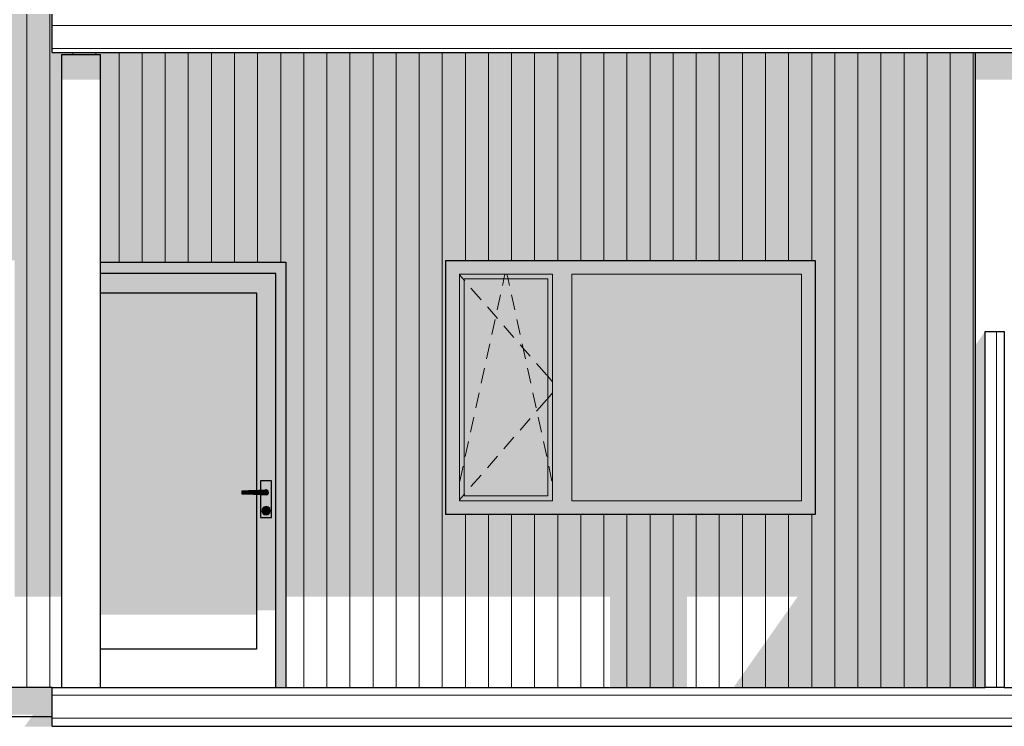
# Model space of a CAD drawing. Header units: millimetres. Extents: x -187988 to -148208, y 72497 to 86342.
# Tile 6 of 22: x -178163 to -173044, y 77499 to 81171. Entities that reach past the tile are written whole.
import ezdxf

# ---------------------------------------------------------------- set-up
doc = ezdxf.new("R2010")
doc.units = ezdxf.units.MM
doc.header["$LTSCALE"] = 0.5
doc.header["$MEASUREMENT"] = 0
doc.linetypes.add('PLINE', pattern=[0])
for name, color, linetype in [('222- Søyler (Nye konstruksjoner)', 7, 'Continuous'), ('23-- Yttervegger(Nye konstruksjoner)', 7, 'Continuous'), ('231- Bærende yttervegger(Nye konstruksjoner)', 7, 'Continuous'), ('244- Vinduer_ dører_ foldevegger(Nye konstruksjoner)', 7, 'Continuous'), ('25-- Dekker(Nye konstruksjoner)', 7, 'Continuous'), ('252- Gulv på grunn_ bunnplate(Nye konstruksjoner)', 7, 'Continuous')]:
    doc.layers.add(name, color=color, linetype=linetype)
doc.layers.add('234- Vinduer_ dører_ porter(Nye konstruksjoner)', color=7, linetype='Continuous', lineweight=0)
doc.layers.add('235- Utvendig kledning og overflate(Nye konstruksjoner)', color=7, linetype='Continuous', lineweight=0)

# ---------------------------------------------------------------- blocks, each defined once
blk = doc.blocks.new('*X114')
at = {"layer": '235- Utvendig kledning og overflate(Nye konstruksjoner)', "linetype": 'PLINE'}
for p, q in [((-171997.3, 77660.1), (-173093.7, 77660.1)), ((-173093.7, 77660.1), (-172000, 77660.1)), ((-172000, 77660.1), (-168193.7, 77660.1)), ((-168193.7, 77660.1), (-171997.3, 77660.1)), ((-171997.3, 77540.1), (-173093.7, 77540.1)), ((-173093.7, 77540.1), (-172000, 77540.1)), ((-172000, 77540.1), (-168193.7, 77540.1)), ((-168193.7, 77540.1), (-171997.3, 77540.1))]:
    blk.add_line(p, q, dxfattribs=at)
blk = doc.blocks.new('*X115')
at = {"layer": '235- Utvendig kledning og overflate(Nye konstruksjoner)', "linetype": 'PLINE'}
for p, q in [((-177993.4, 77660.1), (-176002.7, 77660.1)), ((-176000, 77660.1), (-177993.4, 77660.1)), ((-176002.7, 77660.1), (-173093.7, 77660.1)), ((-173093.7, 77660.1), (-176000, 77660.1)), ((-177993.4, 77540.1), (-176002.7, 77540.1)), ((-176000, 77540.1), (-177993.4, 77540.1)), ((-176002.7, 77540.1), (-173093.7, 77540.1)), ((-173093.7, 77540.1), (-176000, 77540.1))]:
    blk.add_line(p, q, dxfattribs=at)
blk = doc.blocks.new('*X116')
at = {"layer": '235- Utvendig kledning og overflate(Nye konstruksjoner)', "linetype": 'PLINE'}
for p, q in [((-178126.1, 81200), (-178126.1, 80002.7)), ((-178126.1, 80000), (-178126.1, 81200)), ((-178006.1, 81200), (-178006.1, 80002.7)), ((-178006.1, 80000), (-178006.1, 81200)), ((-177886.1, 81000), (-177886.1, 80990)), ((-177886.1, 80990), (-177886.1, 81000)), ((-177766.1, 81000), (-177766.1, 80990)), ((-177766.1, 80990), (-177766.1, 81000)), ((-177646, 81000), (-177646, 80002.7)), ((-177646, 80000), (-177646, 81000)), ((-177526, 81000), (-177526, 80002.7)), ((-177526, 80000), (-177526, 81000)), ((-177406, 81000), (-177406, 80002.7)), ((-177406, 80000), (-177406, 81000)), ((-177285.9, 81000), (-177285.9, 80002.7)), ((-177285.9, 80000), (-177285.9, 81000)), ((-177165.9, 81000), (-177165.9, 80002.7)), ((-177165.9, 80000), (-177165.9, 81000)), ((-177045.9, 81000), (-177045.9, 80002.7)), ((-177045.9, 80000), (-177045.9, 81000)), ((-176925.8, 81000), (-176925.8, 80002.7)), ((-176925.8, 80000), (-176925.8, 81000)), ((-176805.8, 81000), (-176805.8, 80002.7)), ((-176805.8, 80000), (-176805.8, 81000)), ((-176685.8, 81000), (-176685.8, 80002.7)), ((-176685.8, 80000), (-176685.8, 81000)), ((-176565.7, 81000), (-176565.7, 80002.7)), ((-176565.7, 80000), (-176565.7, 81000)), ((-176445.7, 81000), (-176445.7, 80002.7)), ((-176445.7, 80000), (-176445.7, 81000)), ((-176325.7, 81000), (-176325.7, 80002.7)), ((-176325.7, 80000), (-176325.7, 81000)), ((-176205.6, 81000), (-176205.6, 80002.7)), ((-176205.6, 80000), (-176205.6, 81000)), ((-176085.6, 81000), (-176085.6, 80002.7)), ((-176085.6, 80000), (-176085.6, 81000)), ((-175965.6, 81000), (-175965.6, 80002.7)), ((-175965.6, 80000), (-175965.6, 81000)), ((-175845.6, 81000), (-175845.6, 80002.7)), ((-175845.6, 80000), (-175845.6, 81000)), ((-175725.5, 81000), (-175725.5, 80002.7)), ((-175725.5, 80000), (-175725.5, 81000)), ((-175605.5, 81000), (-175605.5, 80002.7)), ((-175605.5, 80000), (-175605.5, 81000)), ((-175485.5, 81000), (-175485.5, 80002.7)), ((-175485.5, 80000), (-175485.5, 81000)), ((-175365.4, 81000), (-175365.4, 80002.7)), ((-175365.4, 80000), (-175365.4, 81000)), ((-175245.4, 81000), (-175245.4, 80002.7)), ((-175245.4, 80000), (-175245.4, 81000)), ((-175125.4, 81000), (-175125.4, 80002.7)), ((-175125.4, 80000), (-175125.4, 81000)), ((-175005.3, 81000), (-175005.3, 80002.7)), ((-175005.3, 80000), (-175005.3, 81000)), ((-174885.3, 81000), (-174885.3, 80002.7)), ((-174885.3, 80000), (-174885.3, 81000)), ((-174765.3, 81000), (-174765.3, 80002.7)), ((-174765.3, 80000), (-174765.3, 81000)), ((-174645.2, 81000), (-174645.2, 80002.7)), ((-174645.2, 80000), (-174645.2, 81000)), ((-174525.2, 81000), (-174525.2, 80002.7)), ((-174525.2, 80000), (-174525.2, 81000)), ((-174405.2, 81000), (-174405.2, 80002.7)), ((-174405.2, 80000), (-174405.2, 81000)), ((-174285.2, 81000), (-174285.2, 80002.7)), ((-174285.2, 80000), (-174285.2, 81000)), ((-174165.1, 81000), (-174165.1, 80002.7)), ((-174165.1, 80000), (-174165.1, 81000)), ((-174045.1, 81000), (-174045.1, 80002.7)), ((-174045.1, 80000), (-174045.1, 81000)), ((-173925.1, 81000), (-173925.1, 80002.7)), ((-173925.1, 80000), (-173925.1, 81000)), ((-173805, 81000), (-173805, 80002.7)), ((-173805, 80000), (-173805, 81000)), ((-173685, 81000), (-173685, 80002.7)), ((-173685, 80000), (-173685, 81000)), ((-173565, 81000), (-173565, 80002.7)), ((-173565, 80000), (-173565, 81000)), ((-173444.9, 81000), (-173444.9, 80002.7)), ((-173444.9, 80000), (-173444.9, 81000)), ((-173324.9, 81000), (-173324.9, 80002.7)), ((-173324.9, 80000), (-173324.9, 81000)), ((-173204.9, 81000), (-173204.9, 80002.7)), ((-173204.9, 80000), (-173204.9, 81000)), ((-178126.1, 80002.7), (-178126.1, 77700)), ((-178126.1, 77700), (-178126.1, 80000)), ((-178006.1, 80002.7), (-178006.1, 77700)), ((-178006.1, 77700), (-178006.1, 80000)), ((-177646, 80002.7), (-177646, 79910)), ((-177646, 79910), (-177646, 80000)), ((-177526, 80002.7), (-177526, 79910)), ((-177526, 79910), (-177526, 80000)), ((-177406, 80002.7), (-177406, 79910)), ((-177406, 79910), (-177406, 80000)), ((-177285.9, 80002.7), (-177285.9, 79910)), ((-177285.9, 79910), (-177285.9, 80000)), ((-177165.9, 80002.7), (-177165.9, 79910)), ((-177165.9, 79910), (-177165.9, 80000)), ((-177045.9, 80002.7), (-177045.9, 79910)), ((-177045.9, 79910), (-177045.9, 80000)), ((-176925.8, 80002.7), (-176925.8, 79910)), ((-176925.8, 79910), (-176925.8, 80000)), ((-176805.8, 80002.7), (-176805.8, 79910)), ((-176805.8, 79910), (-176805.8, 80000)), ((-176685.8, 80002.7), (-176685.8, 77700)), ((-176685.8, 77700), (-176685.8, 80000)), ((-176565.7, 80002.7), (-176565.7, 77700)), ((-176565.7, 77700), (-176565.7, 80000)), ((-176445.7, 80002.7), (-176445.7, 77700)), ((-176445.7, 77700), (-176445.7, 80000)), ((-176325.7, 80002.7), (-176325.7, 77700)), ((-176325.7, 77700), (-176325.7, 80000)), ((-176205.6, 80002.7), (-176205.6, 77700)), ((-176205.6, 77700), (-176205.6, 80000)), ((-176085.6, 80002.7), (-176085.6, 77700)), ((-176085.6, 77700), (-176085.6, 80000)), ((-175965.6, 80002.7), (-175965.6, 77700)), ((-175965.6, 77700), (-175965.6, 80000)), ((-175845.6, 80002.7), (-175845.6, 79920)), ((-175845.6, 79920), (-175845.6, 80000)), ((-175725.5, 80002.7), (-175725.5, 79920)), ((-175725.5, 79920), (-175725.5, 80000)), ((-175605.5, 80002.7), (-175605.5, 79920)), ((-175605.5, 79920), (-175605.5, 80000)), ((-175485.5, 80002.7), (-175485.5, 79920)), ((-175485.5, 79920), (-175485.5, 80000)), ((-175365.4, 80002.7), (-175365.4, 79920)), ((-175365.4, 79920), (-175365.4, 80000)), ((-175245.4, 80002.7), (-175245.4, 79920)), ((-175245.4, 79920), (-175245.4, 80000)), ((-175125.4, 80002.7), (-175125.4, 79920)), ((-175125.4, 79920), (-175125.4, 80000)), ((-175005.3, 80002.7), (-175005.3, 79920)), ((-175005.3, 79920), (-175005.3, 80000)), ((-174885.3, 80002.7), (-174885.3, 79920)), ((-174885.3, 79920), (-174885.3, 80000)), ((-174765.3, 80002.7), (-174765.3, 79920)), ((-174765.3, 79920), (-174765.3, 80000)), ((-174645.2, 80002.7), (-174645.2, 79920)), ((-174645.2, 79920), (-174645.2, 80000)), ((-174525.2, 80002.7), (-174525.2, 79920)), ((-174525.2, 79920), (-174525.2, 80000)), ((-174405.2, 80002.7), (-174405.2, 79920)), ((-174405.2, 79920), (-174405.2, 80000)), ((-174285.2, 80002.7), (-174285.2, 79920)), ((-174285.2, 79920), (-174285.2, 80000)), ((-174165.1, 80002.7), (-174165.1, 79920)), ((-174165.1, 79920), (-174165.1, 80000)), ((-174045.1, 80002.7), (-174045.1, 79920)), ((-174045.1, 79920), (-174045.1, 80000)), ((-173925.1, 80002.7), (-173925.1, 77700)), ((-173925.1, 77700), (-173925.1, 80000)), ((-173805, 80002.7), (-173805, 77700)), ((-173805, 77700), (-173805, 80000)), ((-173685, 80002.7), (-173685, 77700)), ((-173685, 77700), (-173685, 80000)), ((-173565, 80002.7), (-173565, 77700)), ((-173565, 77700), (-173565, 80000)), ((-173444.9, 80002.7), (-173444.9, 77700)), ((-173444.9, 77700), (-173444.9, 80000)), ((-173324.9, 80002.7), (-173324.9, 77700)), ((-173324.9, 77700), (-173324.9, 80000)), ((-173204.9, 80002.7), (-173204.9, 77700)), ((-173204.9, 77700), (-173204.9, 80000)), ((-175845.6, 78600), (-175845.6, 77700)), ((-175845.6, 77700), (-175845.6, 78600)), ((-175725.5, 78600), (-175725.5, 77700)), ((-175725.5, 77700), (-175725.5, 78600)), ((-175605.5, 78600), (-175605.5, 77700)), ((-175605.5, 77700), (-175605.5, 78600)), ((-175485.5, 78600), (-175485.5, 77700)), ((-175485.5, 77700), (-175485.5, 78600)), ((-175365.4, 78600), (-175365.4, 77700)), ((-175365.4, 77700), (-175365.4, 78600)), ((-175245.4, 78600), (-175245.4, 77700)), ((-175245.4, 77700), (-175245.4, 78600)), ((-175125.4, 78600), (-175125.4, 77700)), ((-175125.4, 77700), (-175125.4, 78600)), ((-175005.3, 78600), (-175005.3, 77700)), ((-175005.3, 77700), (-175005.3, 78600)), ((-174885.3, 78600), (-174885.3, 77700)), ((-174885.3, 77700), (-174885.3, 78600)), ((-174765.3, 78600), (-174765.3, 77700)), ((-174765.3, 77700), (-174765.3, 78600)), ((-174645.2, 78600), (-174645.2, 77700)), ((-174645.2, 77700), (-174645.2, 78600)), ((-174525.2, 78600), (-174525.2, 77700)), ((-174525.2, 77700), (-174525.2, 78600)), ((-174405.2, 78600), (-174405.2, 77700)), ((-174405.2, 77700), (-174405.2, 78600)), ((-174285.2, 78600), (-174285.2, 77700)), ((-174285.2, 77700), (-174285.2, 78600)), ((-174165.1, 78600), (-174165.1, 77700)), ((-174165.1, 77700), (-174165.1, 78600)), ((-174045.1, 78600), (-174045.1, 77700)), ((-174045.1, 77700), (-174045.1, 78600))]:
    blk.add_line(p, q, dxfattribs=at)
blk = doc.blocks.new('*X117')
at = {"layer": '235- Utvendig kledning og overflate(Nye konstruksjoner)', "linetype": 'PLINE'}
for p, q in [((-177993.4, 81141), (-176002.7, 81141)), ((-176000, 81141), (-177993.4, 81141)), ((-176002.7, 81141), (-173093.7, 81141)), ((-173093.7, 81141), (-176000, 81141)), ((-177993.4, 81021), (-176002.7, 81021)), ((-176000, 81021), (-177993.4, 81021)), ((-176002.7, 81021), (-173093.7, 81021)), ((-173093.7, 81021), (-176000, 81021))]:
    blk.add_line(p, q, dxfattribs=at)
blk = doc.blocks.new('*X118')
at = {"layer": '235- Utvendig kledning og overflate(Nye konstruksjoner)', "linetype": 'PLINE'}
for p, q in [((-171997.3, 81141), (-173093.7, 81141)), ((-173093.7, 81141), (-172000, 81141)), ((-172000, 81141), (-168193.7, 81141)), ((-168193.7, 81141), (-171997.3, 81141)), ((-171997.3, 81021), (-173093.7, 81021)), ((-173093.7, 81021), (-172000, 81021)), ((-172000, 81021), (-168193.7, 81021)), ((-168193.7, 81021), (-171997.3, 81021))]:
    blk.add_line(p, q, dxfattribs=at)
blk = doc.blocks.new('*X187')
at = {"layer": '235- Utvendig kledning og overflate(Nye konstruksjoner)', "linetype": 'PLINE'}
for p, q in [((-173084.8, 79550), (-173084.8, 77700)), ((-173084.8, 77700), (-173084.8, 79550))]:
    blk.add_line(p, q, dxfattribs=at)

msp = doc.modelspace()

# ---------------------------------------------------------------- hatches: boundary and pattern name
at = {"layer": '222- Søyler (Nye konstruksjoner)', "linetype": 'Continuous'}
for points in [[(-177943.4, 80990), (-177943.4, 80858.6), (-177743.4, 80858.6), (-177743.4, 80990)], [(-173193.7, 80858.6), (-172993.7, 80858.6), (-172993.7, 81000), (-173193.7, 81000)], [(-173193.7, 77700), (-173143.7, 77700), (-173143.7, 79550), (-173193.7, 79479.3)]]:
    msp.add_hatch(color=256, dxfattribs=at).paths.add_polyline_path(points)
at = {"layer": '23-- Yttervegger(Nye konstruksjoner)', "linetype": 'Continuous'}
h = msp.add_hatch(color=256, dxfattribs=at)
h.paths.add_polyline_path([(-179580.6, 79920), (-178188.7, 79920), (-178188.7, 78171.6), (-177943.4, 78171.6), (-177943.4, 80990), (-177743.4, 80990), (-177743.4, 79910), (-176778.7, 79910), (-176778.7, 78171.6), (-175093.7, 78171.6), (-175093.7, 77700), (-174693.7, 77700), (-174693.7, 78171.6), (-174118.4, 78171.6), (-174451.8, 77700), (-173193.7, 77700), (-173193.7, 81000), (-177993.4, 81000), (-177993.4, 81200), (-178675.5, 81200)])
h.paths.add_polyline_path([(-174027.6, 78600), (-175947.6, 78600), (-175947.6, 79920), (-174027.6, 79920)], flags=0)
at = {"layer": '244- Vinduer_ dører_ foldevegger(Nye konstruksjoner)', "linetype": 'Continuous'}
for points in [[(-176778.7, 79910), (-177743.4, 79910), (-177743.4, 79852), (-176831.7, 79852), (-176831.7, 79840), (-176778.7, 79840)], [(-175392.6, 79849), (-175292.6, 79849), (-174098.6, 79849), (-174027.6, 79849), (-174027.6, 79920), (-175947.6, 79920), (-175947.6, 79849), (-175876.6, 79849)], [(-177743.4, 79852), (-177743.4, 79752), (-176931.7, 79752), (-176831.7, 79752), (-176831.7, 79852)], [(-176831.7, 78100.9), (-176828.7, 78100.9), (-176828.7, 77700), (-176778.7, 77700), (-176778.7, 79840), (-176831.7, 79840)], [(-175947.6, 78671), (-175876.6, 78671), (-175876.6, 79849), (-175947.6, 79849)], [(-175392.6, 79849), (-175876.6, 79849), (-175876.6, 79824), (-175851.6, 79824), (-175417.6, 79824), (-175392.6, 79824)], [(-175851.6, 79824), (-175876.6, 79824), (-175876.6, 78696), (-175851.6, 78696)], [(-175417.6, 78696), (-175417.6, 79824), (-175851.6, 79824), (-175851.6, 78696)], [(-175417.6, 79824), (-175417.6, 78696), (-175392.6, 78696), (-175392.6, 79824)], [(-175392.6, 78671), (-175292.6, 78671), (-175292.6, 79849), (-175392.6, 79849)], [(-174098.6, 78671), (-174098.6, 79849), (-175292.6, 79849), (-175292.6, 78671)], [(-174098.6, 79849), (-174098.6, 78671), (-174027.6, 78671), (-174027.6, 79849)], [(-176931.7, 79752), (-177743.4, 79752), (-177743.4, 78078.2), (-176931.7, 78078.2), (-176931.7, 78704.7), (-176946.8, 78705.2), (-176973.2, 78706), (-176999.1, 78706.7), (-177007.1, 78707), (-177007.1, 78721), (-176999.1, 78721.3), (-176973.2, 78722), (-176946.8, 78722.8), (-176931.7, 78723.3)], [(-176931.7, 79752), (-176931.7, 78723.3), (-176920.1, 78723.6), (-176910.2, 78723.9), (-176910.2, 78774), (-176853.2, 78774), (-176853.2, 78584), (-176910.2, 78584), (-176910.2, 78704.1), (-176920.1, 78704.4), (-176931.7, 78704.7), (-176931.7, 78100.9), (-176831.7, 78100.9), (-176831.7, 79752)], [(-176999.1, 78721.3), (-177007.1, 78721), (-177007.1, 78707), (-176999.1, 78706.7)], [(-176973.2, 78722), (-176999.1, 78721.3), (-176999.1, 78706.7), (-176973.2, 78706)], [(-176946.8, 78722.8), (-176973.2, 78722), (-176973.2, 78706), (-176946.8, 78705.2)], [(-176920.1, 78723.6), (-176946.8, 78722.8), (-176946.8, 78705.2), (-176920.1, 78704.4)], [(-176906.7, 78724), (-176920.1, 78723.6), (-176920.1, 78704.4), (-176906.7, 78704)], [(-176906.7, 78724), (-176906.7, 78704), (-176881.7, 78704), (-176876.7, 78705.3), (-176873, 78709), (-176871.7, 78714), (-176873, 78719), (-176876.7, 78722.7), (-176881.7, 78724)], [(-176889.4, 78724), (-176888.1, 78724), (-176887.7, 78724.4), (-176888.2, 78725.3)], [(-176888.1, 78704), (-176889.4, 78704), (-176888.2, 78702.7), (-176887.7, 78703.6)], [(-176887.7, 78724.4), (-176881.7, 78726), (-176881.7, 78727), (-176888.2, 78725.3)], [(-176881.7, 78702), (-176887.7, 78703.6), (-176888.2, 78702.7), (-176881.7, 78701)], [(-176887.7, 78724.4), (-176888.1, 78724), (-176881.7, 78724), (-176876.7, 78722.7), (-176873, 78719), (-176871.7, 78714), (-176873, 78709), (-176876.7, 78705.3), (-176881.7, 78704), (-176888.1, 78704), (-176887.7, 78703.6), (-176881.7, 78702), (-176875.7, 78703.6), (-176871.3, 78708), (-176869.7, 78714), (-176871.3, 78720), (-176875.7, 78724.4), (-176881.7, 78726)], [(-176881.7, 78726), (-176875.7, 78724.4), (-176875.2, 78725.3), (-176881.7, 78727)], [(-176875.7, 78703.6), (-176881.7, 78702), (-176881.7, 78701), (-176875.2, 78702.7)], [(-176875.7, 78724.4), (-176871.3, 78720), (-176870.4, 78720.5), (-176875.2, 78725.3)], [(-176871.3, 78708), (-176875.7, 78703.6), (-176875.2, 78702.7), (-176870.4, 78707.5)], [(-176871.3, 78720), (-176869.7, 78714), (-176868.7, 78714), (-176870.4, 78720.5)], [(-176869.7, 78714), (-176871.3, 78708), (-176870.4, 78707.5), (-176868.7, 78714)], [(-175876.6, 78696), (-175876.6, 78671), (-175392.6, 78671), (-175392.6, 78696), (-175417.6, 78696), (-175851.6, 78696)], [(-176901.7, 78619), (-176899, 78629), (-176900.7, 78630), (-176903.7, 78619)], [(-176892.7, 78638.1), (-176900.7, 78630), (-176899, 78629), (-176891.7, 78636.3)], [(-176891.7, 78636.3), (-176881.7, 78639), (-176881.7, 78641), (-176892.7, 78638.1)], [(-176888.7, 78628), (-176886.6, 78632.9), (-176887.3, 78633.7), (-176889.7, 78628)], [(-176888.7, 78628), (-176886.6, 78623.1), (-176881.7, 78621), (-176876.7, 78623.1), (-176874.7, 78628), (-176876.7, 78632.9), (-176881.7, 78635), (-176886.6, 78632.9)], [(-176886.6, 78632.9), (-176881.7, 78635), (-176881.7, 78636), (-176887.3, 78633.7)], [(-176881.7, 78639), (-176871.7, 78636.3), (-176870.7, 78638.1), (-176881.7, 78641)], [(-176881.7, 78635), (-176876.7, 78632.9), (-176876, 78633.7), (-176881.7, 78636)], [(-176876.7, 78632.9), (-176874.7, 78628), (-176873.7, 78628), (-176876, 78633.7)], [(-176871.7, 78636.3), (-176864.3, 78629), (-176862.6, 78630), (-176870.7, 78638.1)], [(-176864.3, 78629), (-176861.7, 78619), (-176859.7, 78619), (-176862.6, 78630)], [(-174027.6, 78671), (-174098.6, 78671), (-175292.6, 78671), (-175392.6, 78671), (-175876.6, 78671), (-175947.6, 78671), (-175947.6, 78600), (-174027.6, 78600)], [(-176899, 78609), (-176901.7, 78619), (-176903.7, 78619), (-176900.7, 78608)], [(-176900.7, 78608), (-176892.7, 78599.9), (-176891.7, 78601.7), (-176899, 78609)], [(-176881.7, 78599), (-176891.7, 78601.7), (-176892.7, 78599.9), (-176881.7, 78597)], [(-176886.6, 78623.1), (-176888.7, 78628), (-176889.7, 78628), (-176887.3, 78622.3)], [(-176881.7, 78621), (-176886.6, 78623.1), (-176887.3, 78622.3), (-176881.7, 78620)], [(-176876.7, 78623.1), (-176881.7, 78621), (-176881.7, 78620), (-176876, 78622.3)], [(-176871.7, 78601.7), (-176881.7, 78599), (-176881.7, 78597), (-176870.7, 78599.9)], [(-176874.7, 78628), (-176876.7, 78623.1), (-176876, 78622.3), (-176873.7, 78628)], [(-176864.3, 78609), (-176871.7, 78601.7), (-176870.7, 78599.9), (-176862.6, 78608)], [(-176861.7, 78619), (-176864.3, 78609), (-176862.6, 78608), (-176859.7, 78619)]]:
    msp.add_hatch(color=256, dxfattribs=at).paths.add_polyline_path(points)
h = msp.add_hatch(color=256, dxfattribs=at)
h.paths.add_polyline_path([(-176853.2, 78774), (-176910.2, 78774), (-176910.2, 78723.9), (-176906.7, 78724), (-176889.4, 78724), (-176888.2, 78725.3), (-176881.7, 78727), (-176875.2, 78725.3), (-176870.4, 78720.5), (-176868.7, 78714), (-176870.4, 78707.5), (-176875.2, 78702.7), (-176881.7, 78701), (-176888.2, 78702.7), (-176889.4, 78704), (-176906.7, 78704), (-176910.2, 78704.1), (-176910.2, 78584), (-176853.2, 78584)])
h.paths.add_polyline_path([(-176900.7, 78608), (-176903.7, 78619), (-176900.7, 78630), (-176892.7, 78638.1), (-176881.7, 78641), (-176870.7, 78638.1), (-176862.6, 78630), (-176859.7, 78619), (-176862.6, 78608), (-176870.7, 78599.9), (-176881.7, 78597), (-176892.7, 78599.9)], flags=0)
h = msp.add_hatch(color=256, dxfattribs=at)
h.paths.add_polyline_path([(-176901.7, 78619), (-176899, 78609), (-176891.7, 78601.7), (-176881.7, 78599), (-176871.7, 78601.7), (-176864.3, 78609), (-176861.7, 78619), (-176864.3, 78629), (-176871.7, 78636.3), (-176881.7, 78639), (-176891.7, 78636.3), (-176899, 78629)])
h.paths.add_polyline_path([(-176889.7, 78628), (-176887.3, 78633.7), (-176881.7, 78636), (-176876, 78633.7), (-176873.7, 78628), (-176876, 78622.3), (-176881.7, 78620), (-176887.3, 78622.3)], flags=0)
at = {"layer": '252- Gulv på grunn_ bunnplate(Nye konstruksjoner)', "linetype": 'Continuous'}
for points in [[(-177993.4, 77700), (-180979.7, 77700), (-180979.7, 77558.6), (-179943.4, 77558.6), (-179943.4, 77550), (-179543.4, 77550), (-179543.4, 77558.6), (-178093.4, 77558.6), (-178099.5, 77550), (-177993.4, 77550), (-177993.4, 77558.6), (-177998.7, 77558.6), (-177993.4, 77566)], [(-178099.5, 77550), (-178136.7, 77497.4), (-168293.7, 77497.4), (-168293.7, 77500), (-177993.4, 77500), (-177993.4, 77550)]]:
    msp.add_hatch(color=256, dxfattribs=at).paths.add_polyline_path(points)

# ---------------------------------------------------------------- linework, layer by layer
at = {"layer": '222- Søyler (Nye konstruksjoner)', "linetype": 'PLINE'}
for p, q in [((-177943.4, 77700), (-177943.4, 80990)), ((-177943.4, 80990), (-177743.4, 80990)), ((-177743.4, 77700), (-177743.4, 80990)), ((-173193.7, 77700), (-173193.7, 81000))]:
    msp.add_line(p, q, dxfattribs=at)
at = {"layer": '23-- Yttervegger(Nye konstruksjoner)', "linetype": 'PLINE'}
msp.add_line((-177993.4, 77700), (-181060.7, 77700), dxfattribs=at)
at = {"layer": '231- Bærende yttervegger(Nye konstruksjoner)', "linetype": 'PLINE'}
for p, q in [((-173143.7, 79550), (-173043.7, 79550)), ((-173143.7, 77700), (-173143.7, 79550)), ((-173043.7, 79550), (-173043.7, 77700)), ((-173043.7, 77700), (-173143.7, 77700))]:
    msp.add_line(p, q, dxfattribs=at)
at = {"layer": '234- Vinduer_ dører_ porter(Nye konstruksjoner)', "linetype": 'PLINE'}
for p, q in [((-175876.6, 79849), (-175876.6, 78671)), ((-175392.6, 79849), (-175876.6, 79849)), ((-175876.6, 79845.3), (-175851.6, 79816.5)), ((-175851.6, 79824), (-175851.6, 78696)), ((-175417.6, 79824), (-175851.6, 79824)), ((-175851.6, 79816.5), (-175849.1, 79813.6)), ((-175651.6, 79795.8), (-175645.5, 79824)), ((-175645.5, 79824), (-175640, 79849)), ((-175623.7, 79824), (-175629.2, 79849)), ((-175617.6, 79795.8), (-175623.7, 79824)), ((-175417.6, 78696), (-175417.6, 79824)), ((-175392.6, 78671), (-175392.6, 79849)), ((-175292.6, 79849), (-175292.6, 78671)), ((-174098.6, 79849), (-175292.6, 79849)), ((-174098.6, 78671), (-174098.6, 79849)), ((-175816.3, 79775.9), (-175763.8, 79715.5)), ((-175653, 79789.3), (-175651.6, 79795.8)), ((-175616.2, 79789.3), (-175617.6, 79795.8)), ((-175680.6, 79662.3), (-175663.6, 79740.4)), ((-175588.5, 79662.3), (-175605.5, 79740.4)), ((-175731, 79677.8), (-175678.5, 79617.5)), ((-175708.2, 79535.2), (-175691.3, 79613.4)), ((-175560.9, 79535.2), (-175577.9, 79613.4)), ((-175645.7, 79579.7), (-175593.2, 79519.4)), ((-175735.9, 79408.2), (-175718.9, 79486.4)), ((-175560.3, 79481.6), (-175507.8, 79421.3)), ((-175533.3, 79408.2), (-175550.3, 79486.4)), ((-175763.5, 79281.2), (-175746.5, 79359.3)), ((-175505.7, 79281.2), (-175522.7, 79359.3)), ((-175475, 79383.5), (-175422.5, 79323.2)), ((-175420.1, 79320.4), (-175417.6, 79317.5)), ((-175417.6, 79317.5), (-175392.6, 79288.7)), ((-175791.1, 79154.1), (-175774.1, 79232.3)), ((-175478.1, 79154.1), (-175495.1, 79232.3)), ((-175475, 79136.5), (-175422.5, 79196.8)), ((-175420.1, 79199.6), (-175417.6, 79202.5)), ((-175417.6, 79202.5), (-175392.6, 79231.3)), ((-175818.7, 79027.1), (-175801.7, 79105.3)), ((-175560.3, 79038.4), (-175507.8, 79098.7)), ((-175450.4, 79027.1), (-175467.4, 79105.3)), ((-175645.7, 78940.3), (-175593.2, 79000.6)), ((-175846.3, 78900.1), (-175829.4, 78978.2)), ((-175422.8, 78900.1), (-175439.8, 78978.2)), ((-175731, 78842.2), (-175678.5, 78902.5)), ((-175874, 78773), (-175857, 78851.2)), ((-175395.2, 78773), (-175412.2, 78851.2)), ((-175816.3, 78744.1), (-175763.8, 78804.5)), ((-175876.6, 78674.7), (-175851.6, 78703.5)), ((-175851.6, 78703.5), (-175849.1, 78706.4)), ((-175851.6, 78696), (-175417.6, 78696)), ((-175876.6, 78671), (-175392.6, 78671)), ((-175292.6, 78671), (-174098.6, 78671))]:
    msp.add_line(p, q, dxfattribs=at)
at = {"layer": '244- Vinduer_ dører_ foldevegger(Nye konstruksjoner)', "linetype": 'PLINE'}
for p, q in [((-177743.4, 79910), (-176778.7, 79910)), ((-176778.7, 79910), (-176778.7, 77700)), ((-175947.6, 78600), (-175947.6, 79920)), ((-175947.6, 79920), (-174027.6, 79920)), ((-174027.6, 79920), (-174027.6, 78600)), ((-176831.7, 79852), (-177743.4, 79852)), ((-176831.7, 79752), (-176831.7, 79852)), ((-177743.4, 79752), (-176931.7, 79752)), ((-176931.7, 79752), (-176931.7, 78723.3)), ((-176831.7, 77900), (-176831.7, 79752)), ((-176853.2, 78774), (-176910.2, 78774)), ((-176910.2, 78774), (-176910.2, 78723.9)), ((-176853.2, 78584), (-176853.2, 78774)), ((-176999.1, 78721.3), (-177007.1, 78721)), ((-177007.1, 78721), (-177007.1, 78707)), ((-177007.1, 78707), (-176999.1, 78706.7)), ((-176973.2, 78722), (-176999.1, 78721.3)), ((-176999.1, 78706.7), (-176973.2, 78706)), ((-176946.8, 78722.8), (-176973.2, 78722)), ((-176973.2, 78706), (-176946.8, 78705.2)), ((-176920.1, 78723.6), (-176946.8, 78722.8)), ((-176946.8, 78705.2), (-176920.1, 78704.4)), ((-176931.7, 78704.7), (-176931.7, 77900)), ((-176906.7, 78724), (-176920.1, 78723.6)), ((-176920.1, 78704.4), (-176906.7, 78704)), ((-176910.2, 78704.1), (-176910.2, 78584)), ((-176881.7, 78724), (-176906.7, 78724)), ((-176906.7, 78704), (-176881.7, 78704)), ((-176888.2, 78725.3), (-176889.4, 78724)), ((-176889.4, 78704), (-176888.2, 78702.7)), ((-176881.7, 78727), (-176888.2, 78725.3)), ((-176888.2, 78702.7), (-176881.7, 78701)), ((-176887.7, 78724.4), (-176888.1, 78724)), ((-176888.1, 78704), (-176887.7, 78703.6)), ((-176881.7, 78726), (-176887.7, 78724.4)), ((-176887.7, 78703.6), (-176881.7, 78702)), ((-176875.2, 78725.3), (-176881.7, 78727)), ((-176875.7, 78724.4), (-176881.7, 78726)), ((-176876.7, 78722.7), (-176881.7, 78724)), ((-176881.7, 78704), (-176876.7, 78705.3)), ((-176881.7, 78702), (-176875.7, 78703.6)), ((-176881.7, 78701), (-176875.2, 78702.7)), ((-176873, 78719), (-176876.7, 78722.7)), ((-176876.7, 78705.3), (-176873, 78709)), ((-176871.3, 78720), (-176875.7, 78724.4)), ((-176875.7, 78703.6), (-176871.3, 78708)), ((-176870.4, 78720.5), (-176875.2, 78725.3)), ((-176875.2, 78702.7), (-176870.4, 78707.5)), ((-176871.7, 78714), (-176873, 78719)), ((-176873, 78709), (-176871.7, 78714)), ((-176869.7, 78714), (-176871.3, 78720)), ((-176871.3, 78708), (-176869.7, 78714)), ((-176868.7, 78714), (-176870.4, 78720.5)), ((-176870.4, 78707.5), (-176868.7, 78714)), ((-176900.7, 78630), (-176903.7, 78619)), ((-176892.7, 78638.1), (-176900.7, 78630)), ((-176891.7, 78636.3), (-176899, 78629)), ((-176881.7, 78641), (-176892.7, 78638.1)), ((-176881.7, 78639), (-176891.7, 78636.3)), ((-176887.3, 78633.7), (-176889.7, 78628)), ((-176886.6, 78632.9), (-176888.7, 78628)), ((-176881.7, 78636), (-176887.3, 78633.7)), ((-176881.7, 78635), (-176886.6, 78632.9)), ((-176870.7, 78638.1), (-176881.7, 78641)), ((-176871.7, 78636.3), (-176881.7, 78639)), ((-176876, 78633.7), (-176881.7, 78636)), ((-176876.7, 78632.9), (-176881.7, 78635)), ((-176874.7, 78628), (-176876.7, 78632.9)), ((-176873.7, 78628), (-176876, 78633.7)), ((-176864.3, 78629), (-176871.7, 78636.3)), ((-176862.6, 78630), (-176870.7, 78638.1)), ((-176859.7, 78619), (-176862.6, 78630)), ((-176910.2, 78584), (-176853.2, 78584)), ((-176903.7, 78619), (-176900.7, 78608)), ((-176899, 78629), (-176901.7, 78619)), ((-176901.7, 78619), (-176899, 78609)), ((-176900.7, 78608), (-176892.7, 78599.9)), ((-176899, 78609), (-176891.7, 78601.7)), ((-176892.7, 78599.9), (-176881.7, 78597)), ((-176891.7, 78601.7), (-176881.7, 78599)), ((-176889.7, 78628), (-176887.3, 78622.3)), ((-176888.7, 78628), (-176886.6, 78623.1)), ((-176887.3, 78622.3), (-176881.7, 78620)), ((-176886.6, 78623.1), (-176881.7, 78621)), ((-176881.7, 78621), (-176876.7, 78623.1)), ((-176881.7, 78620), (-176876, 78622.3)), ((-176881.7, 78599), (-176871.7, 78601.7)), ((-176881.7, 78597), (-176870.7, 78599.9)), ((-176876.7, 78623.1), (-176874.7, 78628)), ((-176876, 78622.3), (-176873.7, 78628)), ((-176871.7, 78601.7), (-176864.3, 78609)), ((-176870.7, 78599.9), (-176862.6, 78608)), ((-176861.7, 78619), (-176864.3, 78629)), ((-176864.3, 78609), (-176861.7, 78619)), ((-176862.6, 78608), (-176859.7, 78619)), ((-174027.6, 78600), (-175947.6, 78600)), ((-176931.7, 77900), (-177743.4, 77900)), ((-176831.7, 77700), (-176831.7, 77900))]:
    msp.add_line(p, q, dxfattribs=at)
at = {"layer": '25-- Dekker(Nye konstruksjoner)', "linetype": 'PLINE'}
for p, q in [((-177993.4, 81000), (-177993.4, 81200)), ((-177993.4, 81000), (-173093.7, 81000)), ((-173093.7, 81000), (-168193.7, 81000)), ((-177993.4, 77700), (-173143.7, 77700)), ((-177993.4, 77500), (-177993.4, 77700)), ((-173043.7, 77700), (-168193.7, 77700)), ((-177993.4, 77500), (-173093.7, 77500)), ((-173093.7, 77500), (-168193.7, 77500))]:
    msp.add_line(p, q, dxfattribs=at)
at = {"layer": '252- Gulv på grunn_ bunnplate(Nye konstruksjoner)', "linetype": 'PLINE'}
msp.add_line((-180979.7, 77550), (-177993.4, 77550), dxfattribs=at)

# ---------------------------------------------------------------- block references
at = {"layer": '23-- Yttervegger(Nye konstruksjoner)'}
msp.add_blockref('*X116', (0, 0), dxfattribs=at)
at = {"layer": '231- Bærende yttervegger(Nye konstruksjoner)'}
msp.add_blockref('*X187', (0, 0), dxfattribs=at)
at = {"layer": '25-- Dekker(Nye konstruksjoner)'}
for name in ['*X117', '*X118', '*X115', '*X114']:
    msp.add_blockref(name, (0, 0), dxfattribs=at)

doc.saveas('drawing.dxf')
